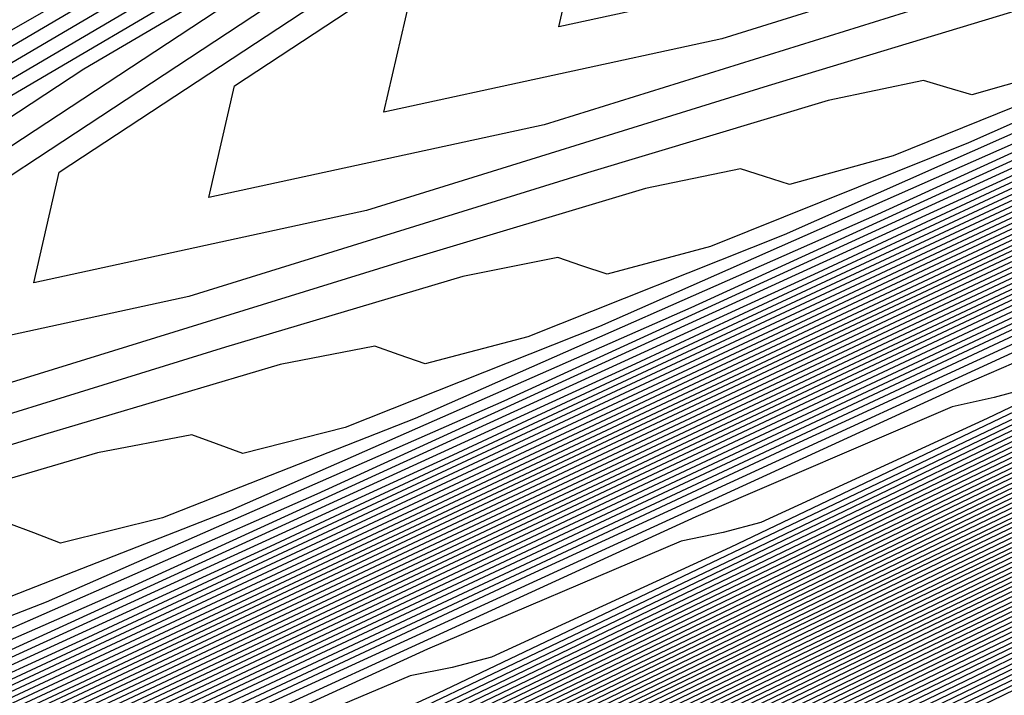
# Model space of a CAD drawing. Extents: x 3249832 to 3255657, y 13789405 to 13793316.
# Tile 135 of 256: x 3255343 to 3255346.33, y 13790169.53 to 13790171.81. Entities that reach past the tile are written whole.
import ezdxf

# ---------------------------------------------------------------- set-up
doc = ezdxf.new("R2010")
doc.units = 0
doc.header["$LTSCALE"] = 100
doc.header["$MEASUREMENT"] = 0
for name, color, linetype in [('GRATIO_CON', 10, 'CONTINUOUS'), ('GRATIO_ICON', 7, 'CONTINUOUS'), ('TARGETS_EAST', 7, 'CONTINUOUS')]:
    doc.layers.add(name, color=color, linetype=linetype)

# ---------------------------------------------------------------- blocks, each defined once
blk = doc.blocks.new('Gratio_032316_contours')
at = {"layer": 'GRATIO_CON', "color": 5, "linetype": 'Continuous', "flags": 128}
for points in [[(3255363.1697, 13790177.6606), (3255350.6237, 13790171.6008), (3255338.5563, 13790165.7713), (3255327.446, 13790160.4025), (3255317.7338, 13790155.7069), (3255309.7102, 13790151.826), (3255303.6283, 13790148.8837)], [(3255363.1622, 13790177.6756), (3255351.3249, 13790171.958), (3255339.8464, 13790166.4129), (3255329.0857, 13790161.2128), (3255319.4089, 13790156.5342), (3255311.2122, 13790152.5695), (3255304.8988, 13790149.5152)], [(3255363.1472, 13790177.7055), (3255352.7271, 13790172.6724), (3255342.4265, 13790167.6962), (3255332.3649, 13790162.8336), (3255322.7593, 13790158.1889), (3255314.2163, 13790154.0566), (3255307.4399, 13790150.7782), (3255302.9144, 13790148.5902)], [(3255363.1398, 13790177.7205), (3255353.4282, 13790173.0296), (3255343.7165, 13790168.3378), (3255334.0045, 13790163.6439), (3255324.4345, 13790159.0163), (3255315.7184, 13790154.8001), (3255308.7105, 13790151.4097), (3255304.0166, 13790149.1402)], [(3255363.1323, 13790177.7354), (3255354.1293, 13790173.3869), (3255345.0066, 13790168.9794), (3255335.6442, 13790164.4543), (3255326.1097, 13790159.8437), (3255317.2205, 13790155.5436), (3255309.9811, 13790152.0412), (3255305.1188, 13790149.6902)], [(3255363.1248, 13790177.7504), (3255354.8304, 13790173.7441), (3255346.2966, 13790169.6211), (3255337.2838, 13790165.2647), (3255327.7849, 13790160.671), (3255318.7225, 13790156.2871), (3255311.2516, 13790152.6727), (3255306.221, 13790150.2403), (3255303.2552, 13790148.8134)], [(3255363.1098, 13790177.7803), (3255356.2327, 13790174.4585), (3255348.8767, 13790170.9043), (3255340.5631, 13790166.8854), (3255331.1353, 13790162.3257), (3255321.7267, 13790157.7741), (3255313.7927, 13790153.9356), (3255308.4254, 13790151.3403), (3255305.2619, 13790149.8176)], [(3255363.1023, 13790177.7953), (3255356.9338, 13790174.8157), (3255350.1668, 13790171.546), (3255342.2027, 13790167.6958), (3255332.8105, 13790163.1531), (3255323.2287, 13790158.5176), (3255315.0633, 13790154.5671), (3255309.5276, 13790151.8904), (3255306.2652, 13790150.3197), (3255304.5271, 13790149.4986)], [(3255363.0949, 13790177.8103), (3255357.6349, 13790175.1729), (3255351.4568, 13790172.1876), (3255343.8423, 13790168.5062), (3255334.4857, 13790163.9805), (3255324.7308, 13790159.2611), (3255316.3339, 13790155.1986), (3255310.6298, 13790152.4404), (3255307.2685, 13790150.8219), (3255305.4785, 13790149.9753)], [(3255363.0874, 13790177.8253), (3255358.336, 13790175.5302), (3255352.7468, 13790172.8292), (3255345.4819, 13790169.3166), (3255336.1609, 13790164.8078), (3255326.2329, 13790160.0046), (3255317.6044, 13790155.8301), (3255311.732, 13790152.9904), (3255308.2718, 13790151.324), (3255306.43, 13790150.4521), (3255305.4986, 13790150.0381)], [(3255363.0724, 13790177.8552), (3255359.7383, 13790176.2446), (3255355.3269, 13790174.1125), (3255348.7612, 13790170.9373), (3255339.5113, 13790166.4625), (3255329.237, 13790161.4917), (3255320.1455, 13790157.0931), (3255313.9364, 13790154.0905), (3255310.2785, 13790152.3282), (3255308.3329, 13790151.4056), (3255307.3516, 13790150.9663), (3255306.9504, 13790150.8311), (3255306.8357, 13790150.8648), (3255306.709, 13790150.9242), (3255306.2521, 13790150.8346), (3255305.1418, 13790150.4136)], [(3255363.0649, 13790177.8702), (3255360.4394, 13790176.6018), (3255356.617, 13790174.7541), (3255350.4008, 13790171.7477), (3255341.1865, 13790167.2899), (3255330.7391, 13790162.2352), (3255321.4161, 13790157.7246), (3255315.0386, 13790154.6406), (3255311.2818, 13790152.8303), (3255309.2843, 13790151.8823), (3255308.2782, 13790151.4305), (3255307.8684, 13790151.2902), (3255307.7534, 13790151.3222), (3255307.6263, 13790151.3795), (3255307.1599, 13790151.2834), (3255306.0215, 13790150.8474), (3255304.0328, 13790149.9659)], [(3255363.0574, 13790177.8851), (3255361.1405, 13790176.959), (3255357.907, 13790175.3957), (3255352.0405, 13790172.558), (3255342.8617, 13790168.1173), (3255332.2411, 13790162.9787), (3255322.6867, 13790158.3561), (3255316.1408, 13790155.1906), (3255312.2851, 13790153.3324), (3255310.2358, 13790152.359), (3255309.2047, 13790151.8946), (3255308.7864, 13790151.7492), (3255308.6711, 13790151.7796), (3255308.5437, 13790151.8348), (3255308.0677, 13790151.7321), (3255306.9011, 13790151.2812), (3255304.8608, 13790150.3744)], [(3255363.05, 13790177.9001), (3255361.8416, 13790177.3162), (3255359.1971, 13790176.0374), (3255353.6801, 13790173.3684), (3255344.5369, 13790168.9446), (3255333.7432, 13790163.7222), (3255323.9572, 13790158.9876), (3255317.243, 13790155.7406), (3255313.2884, 13790153.8345), (3255311.1872, 13790152.8358), (3255310.1312, 13790152.3587), (3255309.7044, 13790152.2082), (3255309.5888, 13790152.237), (3255309.461, 13790152.2901), (3255308.9754, 13790152.1808), (3255307.7808, 13790151.715), (3255305.6888, 13790150.7829), (3255303.1621, 13790149.6128)], [(3255363.0357, 13790177.9293), (3255349.1365, 13790171.2039), (3255336.4664, 13790165.0734), (3255326.2544, 13790160.1326), (3255319.3751, 13790156.8057), (3255315.2861, 13790154.8344), (3255313.0901, 13790153.7893), (3255311.9842, 13790153.2869), (3255311.5403, 13790153.1263), (3255311.4242, 13790153.1519), (3255311.2957, 13790153.2007), (3255310.791, 13790153.0783), (3255309.5402, 13790152.5826), (3255307.3448, 13790151.5999), (3255304.6912, 13790150.3694)], [(3255363.0293, 13790177.9433), (3255349.5014, 13790171.3974), (3255337.1523, 13790165.4221), (3255327.1608, 13790160.5879), (3255320.3695, 13790157.3036), (3255316.2759, 13790155.33), (3255314.0416, 13790154.266), (3255312.9108, 13790153.751), (3255312.4583, 13790153.5853), (3255312.3419, 13790153.6093), (3255312.2131, 13790153.656), (3255311.6988, 13790153.527), (3255310.4199, 13790153.0164), (3255308.1727, 13790152.0084), (3255305.4558, 13790150.7477)], [(3255363.0228, 13790177.9572), (3255349.8663, 13790171.5909), (3255337.8383, 13790165.7708), (3255328.0673, 13790161.0433), (3255321.3638, 13790157.8014), (3255317.2657, 13790155.8255), (3255314.9931, 13790154.7428), (3255313.8373, 13790154.2151), (3255313.3763, 13790154.0443), (3255313.2596, 13790154.0668), (3255313.1304, 13790154.1113), (3255312.6066, 13790153.9757), (3255311.2996, 13790153.4502), (3255309.0007, 13790152.4169), (3255306.2204, 13790151.126), (3255303.6487, 13790149.9195)], [(3255363.0164, 13790177.9712), (3255362.7761, 13790177.8544), (3255361.0953, 13790177.0408), (3255356.5335, 13790174.8332), (3255348.3101, 13790170.854), (3255338.2839, 13790166.0028), (3255328.9737, 13790161.4984), (3255322.3581, 13790158.2992), (3255318.2556, 13790156.3211), (3255315.9445, 13790155.2195), (3255314.7638, 13790154.6793), (3255314.2943, 13790154.5033), (3255314.1773, 13790154.5242), (3255314.0478, 13790154.5666), (3255313.5144, 13790154.4244), (3255312.1793, 13790153.884), (3255309.8287, 13790152.8254), (3255306.9849, 13790151.5042), (3255304.3543, 13790150.27)], [(3255363.0035, 13790177.999), (3255362.7772, 13790177.8888), (3255361.1947, 13790177.1225), (3255356.9001, 13790175.044), (3255349.1521, 13790171.2948), (3255339.6697, 13790166.7067), (3255330.7865, 13790162.409), (3255324.3467, 13790159.2949), (3255320.2352, 13790157.3123), (3255317.8474, 13790156.173), (3255316.6168, 13790155.6075), (3255316.1303, 13790155.4214), (3255316.0128, 13790155.439), (3255315.8825, 13790155.4772), (3255315.33, 13790155.3219), (3255313.9387, 13790154.7516), (3255311.4847, 13790153.6424), (3255308.5141, 13790152.2608), (3255305.7656, 13790150.9711), (3255303.816, 13790150.0634)], [(3255362.9971, 13790178.013), (3255362.7777, 13790177.906), (3255361.2444, 13790177.1634), (3255357.0834, 13790175.1495), (3255349.5732, 13790171.5153), (3255340.3626, 13790167.0587), (3255331.693, 13790162.8643), (3255325.341, 13790159.7927), (3255321.2251, 13790157.8079), (3255318.7989, 13790156.6497), (3255317.5434, 13790156.0716), (3255317.0482, 13790155.8804), (3255316.9305, 13790155.8965), (3255316.7999, 13790155.9325), (3255316.2378, 13790155.7706), (3255314.8184, 13790155.1854), (3255312.3127, 13790154.0509), (3255309.2787, 13790152.6391), (3255306.4712, 13790151.3216), (3255304.4798, 13790150.3944)], [(3255362.9906, 13790178.0269), (3255362.7782, 13790177.9232), (3255361.2941, 13790177.2043), (3255357.2667, 13790175.2549), (3255349.9942, 13790171.7357), (3255341.0555, 13790167.4106), (3255332.5994, 13790163.3196), (3255326.3353, 13790160.2905), (3255322.2149, 13790158.3035), (3255319.7503, 13790157.1265), (3255318.4699, 13790156.5357), (3255317.9662, 13790156.3394), (3255317.8482, 13790156.3539), (3255317.7172, 13790156.3878), (3255317.1455, 13790156.2193), (3255315.698, 13790155.6192), (3255313.1406, 13790154.4594), (3255310.0433, 13790153.0174), (3255307.1769, 13790151.6721), (3255305.1437, 13790150.7253)], [(3255362.9842, 13790178.0409), (3255362.7788, 13790177.9404), (3255361.3439, 13790177.2452), (3255357.45, 13790175.3604), (3255350.4152, 13790171.9561), (3255341.7484, 13790167.7626), (3255333.5058, 13790163.7749), (3255327.3296, 13790160.7884), (3255323.2047, 13790158.799), (3255320.7018, 13790157.6032), (3255319.3964, 13790156.9998), (3255318.8842, 13790156.7984), (3255318.7659, 13790156.8113), (3255318.6346, 13790156.8431), (3255318.0533, 13790156.668), (3255316.5777, 13790156.053), (3255313.9686, 13790154.8679), (3255310.8078, 13790153.3957), (3255307.8825, 13790152.0227), (3255305.8076, 13790151.0562), (3255304.5095, 13790150.4882)], [(3255362.9713, 13790178.0688), (3255362.7799, 13790177.9748), (3255361.4433, 13790177.327), (3255357.8165, 13790175.5712), (3255351.2573, 13790172.397), (3255343.1342, 13790168.4665), (3255335.3187, 13790164.6855), (3255329.3183, 13790161.784), (3255325.1844, 13790159.7902), (3255322.6047, 13790158.5567), (3255321.2494, 13790157.9281), (3255320.7202, 13790157.7165), (3255320.6013, 13790157.7262), (3255320.4693, 13790157.7537), (3255319.8689, 13790157.5655), (3255318.3371, 13790156.9206), (3255315.6246, 13790155.6848), (3255312.337, 13790154.1523), (3255309.2938, 13790152.7237), (3255307.1354, 13790151.718), (3255305.7861, 13790151.1255), (3255304.9914, 13790150.8543)], [(3255362.9649, 13790178.0827), (3255362.7804, 13790177.992), (3255361.493, 13790177.3678), (3255357.9998, 13790175.6767), (3255351.6783, 13790172.6174), (3255343.8271, 13790168.8185), (3255336.2251, 13790165.1408), (3255330.3126, 13790162.2819), (3255326.1742, 13790160.2858), (3255323.5561, 13790159.0334), (3255322.1759, 13790158.3922), (3255321.6382, 13790158.1755), (3255321.519, 13790158.1836), (3255321.3866, 13790158.209), (3255320.7767, 13790158.0142), (3255319.2168, 13790157.3544), (3255316.4526, 13790156.0933), (3255313.1016, 13790154.5306), (3255309.9994, 13790153.0743), (3255307.7993, 13790152.049), (3255306.4244, 13790151.4442), (3255305.616, 13790151.1656), (3255305.1412, 13790151.12)], [(3255362.9585, 13790178.0966), (3255362.7809, 13790178.0092), (3255361.5427, 13790177.4087), (3255358.1831, 13790175.7821), (3255352.0993, 13790172.8378), (3255344.52, 13790169.1705), (3255337.1315, 13790165.5961), (3255331.3069, 13790162.7797), (3255327.1641, 13790160.7814), (3255324.5076, 13790159.5102), (3255323.1025, 13790158.8563), (3255322.5562, 13790158.6345), (3255322.4367, 13790158.641), (3255322.304, 13790158.6643), (3255321.6845, 13790158.4629), (3255320.0965, 13790157.7881), (3255317.2806, 13790156.5018), (3255313.8662, 13790154.9088), (3255310.7051, 13790153.4248), (3255308.4631, 13790152.3799), (3255307.0628, 13790151.7628), (3255306.2405, 13790151.4768), (3255305.7596, 13790151.4265), (3255305.491, 13790151.5219)], [(3255362.952, 13790178.1106), (3255362.7815, 13790178.0264), (3255361.5924, 13790177.4496), (3255358.3664, 13790175.8876), (3255352.5204, 13790173.0583), (3255345.2129, 13790169.5225), (3255338.038, 13790166.0514), (3255332.3012, 13790163.2775), (3255328.1539, 13790161.277), (3255325.4591, 13790159.9869)], [(3255362.9392, 13790178.1385), (3255362.7826, 13790178.0608), (3255361.6919, 13790177.5314), (3255358.733, 13790176.0984), (3255353.3624, 13790173.4991), (3255346.5987, 13790170.2264), (3255339.8508, 13790166.962), (3255334.2898, 13790164.2732), (3255330.1336, 13790162.2681), (3255327.362, 13790160.9404)], [(3255362.9327, 13790178.1524), (3255362.7831, 13790178.078), (3255361.7416, 13790177.5723), (3255358.9163, 13790176.2039), (3255353.7834, 13790173.7196), (3255347.2916, 13790170.5784), (3255340.7573, 13790167.4173), (3255335.2841, 13790164.771), (3255331.1234, 13790162.7637), (3255328.3134, 13790161.4172), (3255326.8085, 13790160.7127)], [(3255362.9263, 13790178.1663), (3255362.7836, 13790178.0952), (3255361.7913, 13790177.6131), (3255359.0996, 13790176.3093), (3255354.2045, 13790173.94), (3255347.9845, 13790170.9303), (3255341.6637, 13790167.8726), (3255336.2784, 13790165.2689), (3255332.1133, 13790163.2593), (3255329.2649, 13790161.8939), (3255327.7351, 13790161.1769)], [(3255362.9199, 13790178.1803), (3255362.7842, 13790178.1124), (3255361.841, 13790177.654), (3255359.2829, 13790176.4147), (3255354.6255, 13790174.1604), (3255348.6774, 13790171.2823), (3255342.5701, 13790168.3279), (3255337.2727, 13790165.7667), (3255333.1031, 13790163.7549), (3255330.2163, 13790162.3706), (3255328.6616, 13790161.641), (3255328.0641, 13790161.3887)], [(3255362.9063, 13790178.2064), (3255362.7848, 13790178.1456), (3255361.9402, 13790177.7351), (3255359.6494, 13790176.6253), (3255355.4675, 13790174.6012), (3255350.0632, 13790171.9862), (3255344.383, 13790169.2385), (3255339.2614, 13790166.7624), (3255335.0828, 13790164.7461), (3255332.1192, 13790163.3241), (3255330.5146, 13790162.5692), (3255329.9, 13790162.3067), (3255329.7784, 13790162.3004), (3255329.6428, 13790162.3067), (3255328.9468, 13790162.0527), (3255327.134, 13790161.2585)], [(3255362.8995, 13790178.2194), (3255362.7851, 13790178.1622), (3255361.9898, 13790177.7756), (3255359.8326, 13790176.7306), (3255355.8885, 13790174.8216), (3255350.7561, 13790172.3382), (3255345.2894, 13790169.6938), (3255340.2557, 13790167.2602), (3255336.0726, 13790165.2417), (3255333.0707, 13790163.8009), (3255331.4411, 13790163.0333), (3255330.818, 13790162.7658), (3255330.6961, 13790162.7578), (3255330.5602, 13790162.762), (3255329.8546, 13790162.5014), (3255328.0137, 13790161.6923)], [(3255362.8927, 13790178.2325), (3255362.7854, 13790178.1788), (3255362.0393, 13790177.8162), (3255360.0158, 13790176.8359), (3255356.3096, 13790175.042), (3255351.449, 13790172.6901), (3255346.1959, 13790170.1491), (3255341.25, 13790167.758), (3255337.0624, 13790165.7372), (3255334.0221, 13790164.2776), (3255332.3677, 13790163.4974), (3255331.736, 13790163.2248), (3255331.6138, 13790163.2153), (3255331.4775, 13790163.2173), (3255330.7624, 13790162.9501), (3255328.8934, 13790162.1261), (3255325.5604, 13790160.5868)], [(3255362.8859, 13790178.2455), (3255362.7857, 13790178.1953), (3255362.0889, 13790177.8567), (3255360.1991, 13790176.9412), (3255356.7306, 13790175.2624), (3255352.1418, 13790173.0421), (3255347.1023, 13790170.6044), (3255342.2443, 13790168.2559), (3255338.0523, 13790166.2328), (3255334.9736, 13790164.7544), (3255333.2942, 13790163.9615), (3255332.654, 13790163.6838), (3255332.5316, 13790163.6727), (3255332.3949, 13790163.6726), (3255331.6701, 13790163.3989), (3255329.7731, 13790162.5599), (3255326.3884, 13790160.9952)], [(3255362.8724, 13790178.2716), (3255362.7863, 13790178.2285), (3255362.1881, 13790177.9378), (3255360.5655, 13790177.1518), (3255357.5726, 13790175.7031), (3255353.5276, 13790173.746), (3255348.9152, 13790171.5151), (3255344.2329, 13790169.2515), (3255340.0319, 13790167.224), (3255336.8765, 13790165.7078), (3255335.1472, 13790164.8898), (3255334.49, 13790164.6018), (3255334.367, 13790164.5876), (3255334.2296, 13790164.5832), (3255333.4857, 13790164.2963), (3255331.5325, 13790163.4275), (3255328.0443, 13790161.8122)], [(3255362.8656, 13790178.2846), (3255362.7866, 13790178.2451), (3255362.2377, 13790177.9784), (3255360.7488, 13790177.2571), (3255357.9936, 13790175.9235), (3255354.2205, 13790174.098), (3255349.8216, 13790171.9704), (3255345.2272, 13790169.7494), (3255341.0218, 13790167.7196), (3255337.828, 13790166.1846), (3255336.0737, 13790165.3539), (3255335.408, 13790165.0609), (3255335.2847, 13790165.045), (3255335.1469, 13790165.0385), (3255334.3935, 13790164.745), (3255332.4122, 13790163.8613), (3255328.8723, 13790162.2207), (3255324.5703, 13790160.2049)], [(3255362.8588, 13790178.2977), (3255362.7869, 13790178.2617), (3255362.2872, 13790178.0189), (3255360.932, 13790177.3624), (3255358.4146, 13790176.1439), (3255354.9134, 13790174.45), (3255350.728, 13790172.4257), (3255346.2216, 13790170.2472), (3255342.0116, 13790168.2152), (3255338.7794, 13790166.6613), (3255337.0003, 13790165.818), (3255336.3259, 13790165.5199), (3255336.2024, 13790165.5024), (3255336.0643, 13790165.4938), (3255335.3013, 13790165.1937), (3255333.2918, 13790164.2951), (3255329.7003, 13790162.6292), (3255325.3348, 13790160.5832)], [(3255362.852, 13790178.3107), (3255362.7872, 13790178.2783), (3255362.3368, 13790178.0594), (3255361.1152, 13790177.4676), (3255358.8356, 13790176.3643), (3255355.6063, 13790174.8019), (3255351.6345, 13790172.881), (3255347.2159, 13790170.745), (3255343.0015, 13790168.7108), (3255339.7309, 13790167.1381), (3255337.9268, 13790166.2821), (3255337.2439, 13790165.9789), (3255337.1201, 13790165.9598), (3255336.9816, 13790165.9491), (3255336.2091, 13790165.6425), (3255334.1715, 13790164.7289), (3255330.5283, 13790163.0377), (3255326.0994, 13790160.9615)], [(3255362.8384, 13790178.3368), (3255362.7878, 13790178.3115), (3255362.436, 13790178.1405), (3255361.4817, 13790177.6782), (3255359.6777, 13790176.8051), (3255356.9921, 13790175.5058), (3255353.4473, 13790173.7916), (3255349.2045, 13790171.7407), (3255344.9811, 13790169.7019), (3255341.6338, 13790168.0916), (3255339.7798, 13790167.2103), (3255339.0799, 13790166.897), (3255338.9555, 13790166.8747), (3255338.8164, 13790166.8597), (3255338.0247, 13790166.5399), (3255335.9309, 13790165.5964), (3255332.1843, 13790163.8547), (3255327.6286, 13790161.718)], [(3255362.8317, 13790178.3499), (3255362.7881, 13790178.3281), (3255362.4856, 13790178.1811), (3255361.6649, 13790177.7835), (3255360.0987, 13790177.0254), (3255357.685, 13790175.8578), (3255354.3537, 13790174.2469), (3255350.1988, 13790172.2385), (3255345.971, 13790170.1975), (3255342.5852, 13790168.5683), (3255340.7063, 13790167.6744), (3255339.9979, 13790167.356), (3255339.8732, 13790167.3321), (3255339.7337, 13790167.315), (3255338.9325, 13790166.9886), (3255336.8106, 13790166.0302), (3255333.0122, 13790164.2632), (3255328.3932, 13790162.0963), (3255324.1122, 13790160.0848)], [(3255362.8249, 13790178.3629), (3255362.7884, 13790178.3447), (3255362.5352, 13790178.2216), (3255361.8482, 13790177.8888), (3255360.5197, 13790177.2458), (3255358.3779, 13790176.2098), (3255355.2602, 13790174.7022), (3255351.1931, 13790172.7363), (3255346.9608, 13790170.6931), (3255343.5367, 13790169.045), (3255341.6329, 13790168.1386), (3255340.9159, 13790167.815), (3255340.791, 13790167.7895), (3255340.6511, 13790167.7703), (3255339.8402, 13790167.4374), (3255337.6903, 13790166.464), (3255333.8402, 13790164.6717), (3255329.1577, 13790162.4746), (3255324.8178, 13790160.4353)], [(3255362.8181, 13790178.376), (3255362.7887, 13790178.3613), (3255362.5847, 13790178.2622), (3255362.0314, 13790177.9941), (3255360.9407, 13790177.4662), (3255359.0708, 13790176.5617), (3255356.1666, 13790175.1575), (3255352.1874, 13790173.2342), (3255347.9506, 13790171.1887), (3255344.4881, 13790169.5218), (3255342.5594, 13790168.6027), (3255341.8339, 13790168.274), (3255341.7087, 13790168.247), (3255341.5684, 13790168.2256), (3255340.748, 13790167.8861), (3255338.57, 13790166.8978), (3255334.6682, 13790165.0802), (3255329.9223, 13790162.8529), (3255325.5234, 13790160.7859)], [(3255362.8045, 13790178.4021), (3255361.9033, 13790177.9658), (3255360.4718, 13790177.2733), (3255357.9795, 13790176.0682), (3255354.1761, 13790174.2299), (3255349.9303, 13790172.1799), (3255346.391, 13790170.4753), (3255344.4124, 13790169.5309), (3255343.6698, 13790169.1921), (3255343.5441, 13790169.1618), (3255343.4031, 13790169.1362), (3255342.5636, 13790168.7835), (3255340.3294, 13790167.7654), (3255336.3242, 13790165.8972), (3255331.4515, 13790163.6095), (3255326.9347, 13790161.4869)], [(3255362.7977, 13790178.4151), (3255356.8185, 13790175.525), (3255351.514, 13790172.9629), (3255347.559, 13790171.0568), (3255345.4031, 13790170.0261), (3255344.5958, 13790169.655), (3255344.4618, 13790169.6192), (3255344.3205, 13790169.5915), (3255343.4714, 13790169.2322), (3255341.2091, 13790168.1992), (3255337.1521, 13790166.3057), (3255332.2161, 13790163.9878), (3255327.6403, 13790161.8375)], [(3255362.7909, 13790178.4282), (3255357.1132, 13790175.6841), (3255352.0762, 13790173.2514), (3255348.3205, 13790171.4416), (3255346.2733, 13790170.4629), (3255345.5068, 13790170.1106), (3255345.3795, 13790170.0767), (3255345.2378, 13790170.0468), (3255344.3792, 13790169.681), (3255342.0887, 13790168.633), (3255337.9801, 13790166.7141), (3255332.9806, 13790164.3661), (3255328.346, 13790162.188), (3255325.0602, 13790160.6529)], [(3255362.784, 13790178.442), (3255357.4078, 13790175.8436), (3255352.6383, 13790173.5402), (3255349.0821, 13790171.8266), (3255347.1436, 13790170.8999), (3255346.4177, 13790170.5662), (3255346.2972, 13790170.5341), (3255346.1552, 13790170.5021), (3255345.287, 13790170.1297), (3255342.9684, 13790169.0668), (3255338.8081, 13790167.1226), (3255333.7452, 13790164.7444), (3255329.0516, 13790162.5385), (3255325.7241, 13790160.9838)], [(3255362.7701, 13790178.4698), (3255357.9969, 13790176.1629), (3255353.7624, 13790174.1179), (3255350.6051, 13790172.5964), (3255348.8841, 13790171.7737), (3255348.2396, 13790171.4775), (3255348.1326, 13790171.4489), (3255347.9899, 13790171.4127), (3255347.1025, 13790171.0271), (3255344.7278, 13790169.9344), (3255340.4641, 13790167.9396), (3255335.2744, 13790165.5009), (3255330.4629, 13790163.2396), (3255327.0519, 13790161.6457)], [(3255362.7632, 13790178.4837), (3255358.2915, 13790176.3225), (3255354.3245, 13790174.4067), (3255351.3666, 13790172.9814), (3255349.7543, 13790172.2106), (3255349.1506, 13790171.9331), (3255349.0503, 13790171.9064), (3255348.9072, 13790171.868), (3255348.0103, 13790171.4759), (3255345.6075, 13790170.3682), (3255341.2921, 13790168.3481), (3255336.039, 13790165.8792), (3255331.1685, 13790163.5901), (3255327.7158, 13790161.9766)], [(3255362.7562, 13790178.4976), (3255358.5861, 13790176.4822), (3255354.8865, 13790174.6955), (3255352.1282, 13790173.3663), (3255350.6245, 13790172.6475), (3255350.0615, 13790172.3887), (3255349.9681, 13790172.3638), (3255349.8246, 13790172.3233), (3255348.9181, 13790171.9246), (3255346.4872, 13790170.802), (3255342.12, 13790168.7566), (3255336.8035, 13790166.2575), (3255331.8742, 13790163.9406), (3255328.3796, 13790162.3075), (3255326.2125, 13790161.3222)], [(3255362.7492, 13790178.5115), (3255358.8807, 13790176.6418), (3255355.4486, 13790174.9843), (3255352.8897, 13790173.7512), (3255351.4948, 13790173.0844), (3255350.9725, 13790172.8444), (3255350.8858, 13790172.8212), (3255350.742, 13790172.7786), (3255349.8259, 13790172.3733), (3255347.3669, 13790171.2358), (3255342.948, 13790169.1651), (3255337.5681, 13790166.6358), (3255332.5798, 13790164.2911), (3255329.0435, 13790162.6384), (3255326.8508, 13790161.6408)], [(3255362.7353, 13790178.5393), (3255359.4698, 13790176.9611), (3255356.5728, 13790175.562), (3255354.4127, 13790174.5211), (3255353.2353, 13790173.9582), (3255352.7944, 13790173.7556), (3255352.7212, 13790173.7361), (3255352.5767, 13790173.6892), (3255351.6415, 13790173.2707), (3255349.1263, 13790172.1034), (3255344.604, 13790169.9821), (3255339.0973, 13790167.3924), (3255333.9911, 13790164.9922), (3255330.3713, 13790163.3003), (3255328.1274, 13790162.2781), (3255326.8499, 13790161.7478)], [(3255362.7284, 13790178.5533), (3255359.7644, 13790177.1207), (3255357.1348, 13790175.8508), (3255355.1742, 13790174.9061), (3255354.1055, 13790174.3952), (3255353.7053, 13790174.2112), (3255353.6389, 13790174.1935), (3255353.494, 13790174.1445), (3255352.5493, 13790173.7195), (3255350.006, 13790172.5371), (3255345.432, 13790170.3906), (3255339.8618, 13790167.7707), (3255334.6967, 13790165.3427), (3255331.0352, 13790163.6312), (3255328.7658, 13790162.5967), (3255327.4744, 13790162.0591)], [(3255362.7214, 13790178.5672), (3255360.0589, 13790177.2804), (3255357.6969, 13790176.1396), (3255355.9358, 13790175.291), (3255354.9758, 13790174.8321), (3255354.6163, 13790174.6668), (3255354.5566, 13790174.6509), (3255354.4114, 13790174.5998), (3255353.4571, 13790174.1682), (3255350.8856, 13790172.9709), (3255346.26, 13790170.7991), (3255340.6264, 13790168.149), (3255335.4023, 13790165.6933), (3255331.6991, 13790163.9621), (3255329.4041, 13790162.9154), (3255328.099, 13790162.3703), (3255327.4036, 13790162.1559)], [(3255362.7145, 13790178.5811), (3255360.3535, 13790177.44), (3255358.259, 13790176.4285), (3255356.6973, 13790175.6759), (3255355.846, 13790175.269), (3255355.5273, 13790175.1225), (3255355.4743, 13790175.1084), (3255355.3287, 13790175.0551), (3255354.3649, 13790174.6169), (3255351.7653, 13790173.4047), (3255347.0879, 13790171.2076), (3255341.391, 13790168.5272), (3255336.108, 13790166.0438), (3255332.3629, 13790164.293), (3255330.0424, 13790163.234), (3255328.7235, 13790162.6816), (3255328.022, 13790162.4624)], [(3255362.7006, 13790178.6089), (3255360.9427, 13790177.7593), (3255359.3831, 13790177.0061), (3255358.2203, 13790176.4458), (3255357.5865, 13790176.1428), (3255357.3492, 13790176.0337), (3255357.3097, 13790176.0232), (3255357.1634, 13790175.9657), (3255356.1804, 13790175.5144), (3255353.5247, 13790174.2723), (3255348.7439, 13790172.0246), (3255342.9202, 13790169.2838), (3255337.5193, 13790166.7448), (3255333.6907, 13790164.9549), (3255331.319, 13790163.8713), (3255329.9726, 13790163.3041), (3255329.2587, 13790163.0755), (3255328.942, 13790163.0582), (3255328.8259, 13790163.1372), (3255328.7162, 13790163.2059), (3255328.4267, 13790163.1916), (3255327.7734, 13790163.0298)], [(3255362.6936, 13790178.6228), (3255361.2372, 13790177.9189), (3255359.9452, 13790177.295), (3255358.9819, 13790176.8307), (3255358.4567, 13790176.5797), (3255358.2601, 13790176.4893), (3255358.2275, 13790176.4806), (3255358.0808, 13790176.421), (3255357.0882, 13790175.9631), (3255354.4044, 13790174.7061), (3255349.5719, 13790172.433), (3255343.6847, 13790169.6621), (3255338.2249, 13790167.0954), (3255334.3546, 13790165.2858), (3255331.9574, 13790164.19), (3255330.5971, 13790163.6153), (3255329.8771, 13790163.3821), (3255329.5591, 13790163.3618), (3255329.4442, 13790163.4389), (3255329.3355, 13790163.506), (3255329.0448, 13790163.4897), (3255328.3858, 13790163.3249), (3255327.3272, 13790163.0143)], [(3255362.6866, 13790178.6367), (3255361.5318, 13790178.0786), (3255360.5073, 13790177.5838), (3255359.7434, 13790177.2157), (3255359.327, 13790177.0166), (3255359.1711, 13790176.945), (3255359.1452, 13790176.9381), (3255358.9981, 13790176.8763), (3255357.996, 13790176.4118), (3255355.2841, 13790175.1399), (3255350.3999, 13790172.8415), (3255344.4493, 13790170.0404), (3255338.9305, 13790167.4459), (3255335.0185, 13790165.6167), (3255332.5957, 13790164.5086), (3255331.2216, 13790163.9266), (3255330.4955, 13790163.6886), (3255330.1763, 13790163.6654), (3255330.0624, 13790163.7405), (3255329.9549, 13790163.8061), (3255329.663, 13790163.7879), (3255328.9982, 13790163.6201), (3255327.9288, 13790163.3055)], [(3255362.6797, 13790178.6506), (3255361.8264, 13790178.2382), (3255361.0693, 13790177.8726), (3255360.5049, 13790177.6006), (3255360.1972, 13790177.4535), (3255360.082, 13790177.4006), (3255360.0629, 13790177.3955), (3255359.9155, 13790177.3316), (3255358.9038, 13790176.8605), (3255356.1638, 13790175.5737), (3255351.2279, 13790173.25), (3255345.2139, 13790170.4187), (3255339.6362, 13790167.7964), (3255335.6823, 13790165.9477), (3255333.234, 13790164.8273), (3255331.8461, 13790164.2378), (3255331.1139, 13790163.9952), (3255330.7934, 13790163.969), (3255330.6807, 13790164.0422), (3255330.5742, 13790164.1062), (3255330.2811, 13790164.086), (3255329.6106, 13790163.9153), (3255328.5305, 13790163.5966), (3255327.6432, 13790163.4098)], [(3255362.6658, 13790178.6785), (3255362.4155, 13790178.5575), (3255362.1935, 13790178.4503), (3255362.0279, 13790178.3705), (3255361.9377, 13790178.3274), (3255361.9039, 13790178.3118), (3255361.8983, 13790178.3103), (3255361.7502, 13790178.2422), (3255360.7194, 13790177.758), (3255357.9232, 13790176.4413), (3255352.8838, 13790174.067), (3255346.7431, 13790171.1753), (3255341.0474, 13790168.4975)], [(3255362.6589, 13790178.6923), (3255354.795, 13790174.9858), (3255347.5959, 13790171.5951), (3255341.7268, 13790168.8356)], [(3255362.6525, 13790178.7056), (3255362.5088, 13790178.6384), (3255361.5042, 13790178.1654), (3255358.7781, 13790176.8807), (3255353.8627, 13790174.5643), (3255347.8632, 13790171.739), (3255342.2776, 13790169.1132)], [(3255362.6461, 13790178.7189), (3255362.5064, 13790178.6541), (3255361.5311, 13790178.1953), (3255358.8848, 13790176.9486), (3255354.112, 13790174.6996), (3255348.2781, 13790171.9524), (3255342.8285, 13790169.3908)], [(3255362.6333, 13790178.7455), (3255362.5015, 13790178.6854), (3255361.5848, 13790178.2551), (3255359.0981, 13790177.0842), (3255354.6106, 13790174.97), (3255349.1081, 13790172.3792), (3255343.9303, 13790169.9459), (3255340.1383, 13790168.174)], [(3255362.6269, 13790178.7589), (3255362.4991, 13790178.7011), (3255361.6116, 13790178.285), (3255359.2047, 13790177.1521), (3255354.8599, 13790175.1053), (3255349.523, 13790172.5927), (3255344.4811, 13790170.2235), (3255340.7563, 13790168.4833)], [(3255362.6206, 13790178.7722), (3255362.4967, 13790178.7168), (3255361.6385, 13790178.3149), (3255359.3114, 13790177.2199), (3255355.1092, 13790175.2405), (3255349.938, 13790172.8061), (3255345.032, 13790170.5011), (3255341.3744, 13790168.7926)], [(3255362.6142, 13790178.7855), (3255362.4943, 13790178.7325), (3255361.6653, 13790178.3448), (3255359.4181, 13790177.2877), (3255355.3585, 13790175.3758), (3255350.3529, 13790173.0195), (3255345.5829, 13790170.7786), (3255341.9924, 13790169.1019)], [(3255362.6014, 13790178.8121), (3255362.4895, 13790178.7638), (3255361.719, 13790178.4046), (3255359.6314, 13790177.4234), (3255355.8571, 13790175.6463), (3255351.1829, 13790173.4464), (3255346.6846, 13790171.3338), (3255343.2285, 13790169.7205), (3255340.8413, 13790168.6262)], [(3255362.595, 13790178.8255), (3255362.4871, 13790178.7795), (3255361.7459, 13790178.4344), (3255359.738, 13790177.4912), (3255356.1064, 13790175.7815), (3255351.5978, 13790173.6598), (3255347.2355, 13790171.6114), (3255343.8465, 13790170.0298), (3255341.4739, 13790168.9422)], [(3255362.5886, 13790178.8388), (3255362.4847, 13790178.7952), (3255361.7727, 13790178.4643), (3255359.8447, 13790177.5591), (3255356.3557, 13790175.9168), (3255352.0128, 13790173.8733), (3255347.7864, 13790171.889), (3255344.4645, 13790170.3391), (3255342.1065, 13790169.2581)], [(3255362.5822, 13790178.8521), (3255362.4822, 13790178.8108), (3255361.7995, 13790178.4942), (3255359.9513, 13790177.6269), (3255356.6049, 13790176.052), (3255352.4278, 13790174.0867), (3255348.3373, 13790172.1665), (3255345.0825, 13790170.6484), (3255342.7391, 13790169.5741)], [(3255362.5694, 13790178.8787), (3255362.4774, 13790178.8422), (3255361.8532, 13790178.554), (3255360.1647, 13790177.7626), (3255357.1035, 13790176.3225), (3255353.2577, 13790174.5136), (3255349.439, 13790172.7217), (3255346.3186, 13790171.267), (3255344.0043, 13790170.206), (3255342.4631, 13790169.5289)], [(3255362.563, 13790178.8921), (3255362.475, 13790178.8579), (3255361.8801, 13790178.5839), (3255360.2713, 13790177.8304), (3255357.3528, 13790176.4578), (3255353.6727, 13790174.727), (3255349.9899, 13790172.9993), (3255346.9366, 13790171.5763), (3255344.6369, 13790170.5219), (3255343.0877, 13790169.8402), (3255342.2451, 13790169.5131)], [(3255342.8659, 13790171.719), (3255345.3433, 13790173.1367), (3255346.7851, 13790173.9735), (3255347.6313, 13790174.4711), (3255348.6361, 13790175.0349), (3255350.3269, 13790175.9503), (3255352.3247, 13790177.0212), (3255354.0238, 13790177.9309), (3255354.9696, 13790178.4423), (3255355.3119, 13790178.6355), (3255355.3515, 13790178.67), (3255355.3756, 13790178.6974), (3255355.6169, 13790178.8365), (3255356.2942, 13790179.1986), (3255357.5538, 13790179.8576), (3255359.25, 13790180.7393), (3255361.1647, 13790181.7323)], [(3255362.5566, 13790178.9054), (3255362.4726, 13790178.8736), (3255361.9069, 13790178.6138), (3255360.378, 13790177.8983), (3255357.6021, 13790176.593), (3255354.0876, 13790174.9404), (3255350.5408, 13790173.2768), (3255347.5547, 13790171.8856), (3255345.2695, 13790170.8378), (3255343.7122, 13790170.1514), (3255342.8635, 13790169.8197)], [(3255340.7792, 13790170.4368), (3255343.4994, 13790172.0355), (3255345.9996, 13790173.4654), (3255347.4555, 13790174.3088), (3255348.3108, 13790174.8098), (3255349.3258, 13790175.3778), (3255351.0325, 13790176.301), (3255353.0486, 13790177.3811), (3255354.7634, 13790178.2987), (3255355.7185, 13790178.814), (3255356.065, 13790179.008), (3255356.1064, 13790179.0418), (3255356.1274, 13790179.0656), (3255356.3378, 13790179.187), (3255356.9283, 13790179.5027), (3255358.0264, 13790180.0772), (3255359.5052, 13790180.8458), (3255361.1743, 13790181.7115)], [(3255362.5502, 13790178.9187), (3255362.4702, 13790178.8892), (3255361.9338, 13790178.6437), (3255360.4846, 13790177.9661), (3255357.8514, 13790176.7283), (3255354.5026, 13790175.1538), (3255351.0916, 13790173.5544), (3255348.1727, 13790172.1949), (3255345.9021, 13790171.1538), (3255344.3367, 13790170.4627), (3255343.4819, 13790170.1262), (3255343.136, 13790170.0408), (3255343.0459, 13790170.0754), (3255342.9612, 13790170.1077)], [(3255341.3883, 13790170.7393), (3255344.133, 13790172.352), (3255346.656, 13790173.7941), (3255348.126, 13790174.6442), (3255348.9902, 13790175.1485), (3255350.0155, 13790175.7208), (3255351.7381, 13790176.6517), (3255353.7725, 13790177.7411), (3255355.5031, 13790178.6664), (3255356.4675, 13790179.1857), (3255356.8182, 13790179.3806), (3255356.8614, 13790179.4136), (3255356.8793, 13790179.4339), (3255357.0587, 13790179.5374), (3255357.5624, 13790179.8067), (3255358.499, 13790180.2967), (3255359.7603, 13790180.9523), (3255361.184, 13790181.6907)], [(3255362.5368, 13790178.9463), (3255362.465, 13790178.9212), (3255361.9872, 13790178.7039), (3255360.6979, 13790178.1019), (3255358.35, 13790176.9988), (3255355.3325, 13790175.5807), (3255352.1934, 13790174.1096), (3255349.4087, 13790172.8136), (3255347.1672, 13790171.7857), (3255345.5858, 13790171.0852), (3255344.7187, 13790170.7393), (3255344.3703, 13790170.6479), (3255344.2824, 13790170.6787), (3255344.1999, 13790170.7078), (3255343.88, 13790170.6452), (3255343.0827, 13790170.4089), (3255341.7658, 13790170.0021)], [(3255342.6067, 13790171.3444), (3255345.4, 13790172.985), (3255347.9687, 13790174.4515), (3255349.4669, 13790175.3148), (3255350.3492, 13790175.826), (3255351.3949, 13790176.4067), (3255353.1491, 13790177.353), (3255355.2194, 13790178.4617), (3255356.9789, 13790179.4043), (3255357.9752, 13790179.9435), (3255358.4533, 13790180.2068), (3255358.8326, 13790180.413), (3255359.4448, 13790180.7353), (3255360.2706, 13790181.1652), (3255361.2033, 13790181.649)], [(3255362.529, 13790178.9621), (3255362.4615, 13790178.9386), (3255362.0135, 13790178.7347), (3255360.8043, 13790178.1702), (3255358.5992, 13790177.1342), (3255355.7475, 13790175.7942), (3255352.7443, 13790174.3872), (3255350.0268, 13790173.1229), (3255347.7998, 13790172.1016), (3255346.2103, 13790171.3964), (3255345.3371, 13790171.0459), (3255344.9874, 13790170.9515), (3255344.9007, 13790170.9804), (3255344.8193, 13790171.0079), (3255344.4981, 13790170.9433), (3255343.6951, 13790170.7041), (3255342.3674, 13790170.2933)], [(3255341.3526, 13790170.4208), (3255343.2158, 13790171.6469), (3255346.0335, 13790173.3015), (3255348.625, 13790174.7803), (3255350.1374, 13790175.6501), (3255351.0286, 13790176.1648), (3255352.0846, 13790176.7496), (3255353.8547, 13790177.7037), (3255355.9436, 13790178.8215), (3255357.7195, 13790179.7715), (3255358.7216, 13790180.3114), (3255359.1726, 13790180.558), (3255359.4662, 13790180.7175), (3255359.9172, 13790180.9549), (3255360.5257, 13790181.2718), (3255361.213, 13790181.6282)], [(3255362.5211, 13790178.9778), (3255362.4581, 13790178.9559), (3255362.0398, 13790178.7656), (3255360.9107, 13790178.2384), (3255358.8484, 13790177.2695), (3255356.1624, 13790176.0076), (3255353.2952, 13790174.6647), (3255350.6448, 13790173.4322), (3255348.4324, 13790172.4176), (3255346.8348, 13790171.7076), (3255345.9555, 13790171.3524), (3255345.6046, 13790171.2551), (3255345.519, 13790171.282), (3255345.4386, 13790171.308), (3255345.1162, 13790171.2414), (3255344.3075, 13790170.9993), (3255342.969, 13790170.5845)], [(3255341.9458, 13790170.7129), (3255343.825, 13790171.9494), (3255346.667, 13790173.618), (3255349.2814, 13790175.109), (3255350.8078, 13790175.9854), (3255351.7081, 13790176.5035), (3255352.7742, 13790177.0925), (3255354.5603, 13790178.0543), (3255356.6678, 13790179.1813), (3255358.46, 13790180.1386), (3255359.4679, 13790180.6794), (3255359.8918, 13790180.9093), (3255360.0997, 13790181.0219), (3255360.3896, 13790181.1746), (3255360.7808, 13790181.3783), (3255361.2226, 13790181.6074)], [(3255362.5132, 13790178.9936), (3255362.4547, 13790178.9732), (3255362.0661, 13790178.7964), (3255361.0171, 13790178.3067), (3255359.0976, 13790177.4049), (3255356.5774, 13790176.221), (3255353.846, 13790174.9423), (3255351.2628, 13790173.7415), (3255349.065, 13790172.7335), (3255347.4593, 13790172.0189), (3255346.5739, 13790171.659), (3255346.2217, 13790171.5587), (3255346.1372, 13790171.5837), (3255346.058, 13790171.608), (3255345.7344, 13790171.5396), (3255344.9198, 13790171.2944), (3255343.5706, 13790170.8756), (3255342.4538, 13790170.6334)], [(3255342.5389, 13790171.0049), (3255344.4341, 13790172.2519), (3255347.3006, 13790173.9346), (3255349.9377, 13790175.4377), (3255351.4783, 13790176.3207), (3255352.3875, 13790176.8423), (3255353.4639, 13790177.4355), (3255355.2659, 13790178.4049), (3255357.392, 13790179.5411), (3255359.2006, 13790180.5058), (3255360.2142, 13790181.0473), (3255360.611, 13790181.2605), (3255360.7332, 13790181.3264), (3255360.8621, 13790181.3943), (3255361.0359, 13790181.4848), (3255361.2323, 13790181.5866)], [(3255362.1186, 13790178.8581), (3255361.2299, 13790178.4432), (3255359.5961, 13790177.6756), (3255357.4073, 13790176.6479), (3255354.9478, 13790175.4975), (3255352.4989, 13790174.3601), (3255350.3302, 13790173.3654), (3255348.7084, 13790172.6414), (3255347.8107, 13790172.2721), (3255347.456, 13790172.1659), (3255347.3737, 13790172.187), (3255347.2967, 13790172.2082), (3255346.9706, 13790172.1359), (3255346.1446, 13790171.8848), (3255344.7739, 13790171.4579), (3255343.6386, 13790171.2113), (3255343.7253, 13790171.589), (3255345.6525, 13790172.8569), (3255348.5676, 13790174.5676), (3255351.2504, 13790176.0951), (3255352.8137, 13790176.9885), (3255353.7025, 13790177.4964), (3255354.6951, 13790178.0424), (3255356.3908, 13790178.9538)], [(3255362.1449, 13790178.8889), (3255361.3363, 13790178.5114), (3255359.8453, 13790177.811), (3255357.8222, 13790176.8614), (3255355.4987, 13790175.775), (3255353.1169, 13790174.6694), (3255350.9628, 13790173.6813), (3255349.3329, 13790172.9526), (3255348.4291, 13790172.5787), (3255348.0731, 13790172.4695), (3255347.992, 13790172.4886), (3255347.916, 13790172.5083), (3255347.5888, 13790172.434), (3255346.757, 13790172.1799), (3255345.3755, 13790171.7491), (3255344.2311, 13790171.5002), (3255344.3185, 13790171.8811), (3255346.2616, 13790173.1595), (3255349.2011, 13790174.8841), (3255351.9068, 13790176.4238), (3255353.4796, 13790177.3213), (3255354.3454, 13790177.8156), (3255355.2612, 13790178.3195), (3255356.8131, 13790179.1536)], [(3255362.1712, 13790178.9197), (3255361.4427, 13790178.5797), (3255360.0945, 13790177.9464), (3255358.2372, 13790177.0748), (3255356.0495, 13790176.0526), (3255353.7349, 13790174.9787), (3255351.5954, 13790173.9973), (3255349.9575, 13790173.2639), (3255349.0475, 13790172.8852), (3255348.6902, 13790172.773), (3255348.6103, 13790172.7903), (3255348.5354, 13790172.8083), (3255348.2069, 13790172.7321), (3255347.3693, 13790172.4751), (3255345.9771, 13790172.0402), (3255344.8235, 13790171.7892), (3255344.9116, 13790172.1731), (3255346.8708, 13790173.462), (3255349.8347, 13790175.2006), (3255352.5631, 13790176.7525), (3255354.1455, 13790177.6542), (3255354.9883, 13790178.1349), (3255355.8274, 13790178.5967), (3255357.2354, 13790179.3535)]]:
    blk.add_lwpolyline(points, dxfattribs=at)
at = {"layer": 'GRATIO_ICON', "color": 7, "linetype": 'Continuous', "flags": 128}
for points in [[(3255363.1547, 13790177.6905), (3255352.026, 13790172.3152), (3255341.1364, 13790167.0545), (3255330.7253, 13790162.0232), (3255321.0841, 13790157.3616), (3255312.7143, 13790153.3131), (3255306.1694, 13790150.1467), (3255301.8122, 13790148.0401)], [(3255363.1173, 13790177.7654), (3255355.5316, 13790174.1013), (3255347.5867, 13790170.2627), (3255338.9234, 13790166.0751), (3255329.4601, 13790161.4984), (3255320.2246, 13790157.0306), (3255312.5222, 13790153.3042), (3255307.3232, 13790150.7903), (3255304.2585, 13790149.3155)], [(3255363.0799, 13790177.8402), (3255359.0372, 13790175.8874), (3255354.0369, 13790173.4708), (3255347.1216, 13790170.1269), (3255337.8361, 13790165.6352), (3255327.7349, 13790160.7481), (3255318.875, 13790156.4616), (3255312.8342, 13790153.5405), (3255309.2752, 13790151.8261), (3255307.3814, 13790150.9288), (3255306.4251, 13790150.5022), (3255306.0324, 13790150.3721), (3255305.9179, 13790150.4073), (3255305.7916, 13790150.4689), (3255305.3443, 13790150.3859)], [(3255363.0425, 13790177.9151), (3255348.7719, 13790171.0102), (3255335.7806, 13790164.7245), (3255325.348, 13790159.6771), (3255318.3808, 13790156.3079), (3255314.2962, 13790154.3388), (3255312.1387, 13790153.3125), (3255311.0577, 13790152.8228), (3255310.6223, 13790152.6672), (3255310.5065, 13790152.6945), (3255310.3784, 13790152.7454), (3255309.8832, 13790152.6295), (3255308.6605, 13790152.1488), (3255306.5168, 13790151.1914), (3255303.9266, 13790149.9911)], [(3255363.01, 13790177.9851), (3255362.7766, 13790177.8716), (3255361.145, 13790177.0817), (3255356.7168, 13790174.9386), (3255348.7311, 13790171.0744), (3255338.9768, 13790166.3547), (3255329.8801, 13790161.9537), (3255323.3524, 13790158.7971), (3255319.2454, 13790156.8167), (3255316.896, 13790155.6962), (3255315.6903, 13790155.1434), (3255315.2123, 13790154.9624), (3255315.0951, 13790154.9816), (3255314.9652, 13790155.0219), (3255314.4222, 13790154.8731), (3255313.059, 13790154.3178), (3255310.6567, 13790153.2339), (3255307.7495, 13790151.8825), (3255305.06, 13790150.6206)], [(3255362.9778, 13790178.0548), (3255362.7793, 13790177.9576), (3255361.3936, 13790177.2861), (3255357.6332, 13790175.4658), (3255350.8362, 13790172.1766), (3255342.4413, 13790168.1146), (3255334.4123, 13790164.2302), (3255328.3239, 13790161.2862), (3255324.1946, 13790159.2946), (3255321.6532, 13790158.08), (3255320.3229, 13790157.4639), (3255319.8022, 13790157.2575), (3255319.6836, 13790157.2687), (3255319.5519, 13790157.2984), (3255318.9611, 13790157.1168), (3255317.4574, 13790156.4868), (3255314.7966, 13790155.2764), (3255311.5724, 13790153.774), (3255308.5882, 13790152.3732), (3255306.4715, 13790151.3871), (3255305.1478, 13790150.8069)], [(3255362.9456, 13790178.1245), (3255362.782, 13790178.0436), (3255361.6422, 13790177.4905), (3255358.5497, 13790175.993), (3255352.9414, 13790173.2787), (3255345.9058, 13790169.8744), (3255338.9444, 13790166.5067), (3255333.2955, 13790163.7754), (3255329.1438, 13790161.7726), (3255326.4105, 13790160.4637)], [(3255362.9131, 13790178.1933), (3255362.7845, 13790178.129), (3255361.8906, 13790177.6946), (3255359.4661, 13790176.52), (3255355.0465, 13790174.3808), (3255349.3703, 13790171.6343), (3255343.4766, 13790168.7832), (3255338.2671, 13790166.2645), (3255334.0929, 13790164.2505), (3255331.1678, 13790162.8474), (3255329.5881, 13790162.1051), (3255328.9821, 13790161.8477), (3255328.8607, 13790161.843), (3255328.7255, 13790161.8514), (3255328.039, 13790161.604)], [(3255362.8792, 13790178.2585), (3255362.786, 13790178.2119), (3255362.1385, 13790177.8973), (3255360.3823, 13790177.0465), (3255357.1516, 13790175.4827), (3255352.8347, 13790173.3941), (3255348.0087, 13790171.0597), (3255343.2386, 13790168.7537), (3255339.0421, 13790166.7284), (3255335.9251, 13790165.2311), (3255334.2207, 13790164.4256), (3255333.572, 13790164.1428), (3255333.4493, 13790164.1301), (3255333.3122, 13790164.1279), (3255332.5779, 13790163.8476), (3255330.6528, 13790162.9937), (3255327.2164, 13790161.4037)], [(3255362.8452, 13790178.3238), (3255362.7875, 13790178.2949), (3255362.3864, 13790178.1), (3255361.2985, 13790177.5729), (3255359.2566, 13790176.5847), (3255356.2992, 13790175.1539), (3255352.5409, 13790173.3363), (3255348.2102, 13790171.2429), (3255343.9913, 13790169.2063), (3255340.6823, 13790167.6148), (3255338.8533, 13790166.7462), (3255338.1619, 13790166.4379), (3255338.0378, 13790166.4173), (3255337.899, 13790166.4044), (3255337.1169, 13790166.0912), (3255335.0512, 13790165.1626), (3255331.3563, 13790163.4462), (3255326.864, 13790161.3398)], [(3255362.8113, 13790178.389), (3255362.789, 13790178.3779), (3255362.6343, 13790178.3027), (3255362.2146, 13790178.0994), (3255361.3617, 13790177.6866), (3255359.7637, 13790176.9137), (3255357.073, 13790175.6128), (3255353.1817, 13790173.732), (3255348.9405, 13790171.6843), (3255345.4396, 13790169.9985), (3255343.4859, 13790169.0668), (3255342.7518, 13790168.7331), (3255342.6264, 13790168.7044), (3255342.4858, 13790168.6809), (3255341.6558, 13790168.3348), (3255339.4497, 13790167.3316), (3255335.4962, 13790165.4887), (3255330.6869, 13790163.2312), (3255326.2291, 13790161.1364)], [(3255362.7771, 13790178.4559), (3255357.7024, 13790176.0033), (3255353.2003, 13790173.829), (3255349.8436, 13790172.2115), (3255348.0138, 13790171.3368), (3255347.3287, 13790171.0219), (3255347.2149, 13790170.9915), (3255347.0725, 13790170.9574), (3255346.1948, 13790170.5784), (3255343.8481, 13790169.5006), (3255339.6361, 13790167.5311), (3255334.5098, 13790165.1226), (3255329.7572, 13790162.889), (3255326.388, 13790161.3148)], [(3255362.7423, 13790178.5254), (3255359.1752, 13790176.8015), (3255356.0107, 13790175.2732), (3255353.6512, 13790174.1362), (3255352.365, 13790173.5213), (3255351.8834, 13790173.3), (3255351.8035, 13790173.2786), (3255351.6593, 13790173.2339), (3255350.7337, 13790172.822), (3255348.2466, 13790171.6696), (3255343.776, 13790169.5736), (3255338.3327, 13790167.0141), (3255333.2854, 13790164.6417), (3255329.7074, 13790162.9694), (3255327.4891, 13790161.9595)], [(3255362.7075, 13790178.595), (3255360.6481, 13790177.5997), (3255358.821, 13790176.7173), (3255357.4588, 13790176.0609), (3255356.7162, 13790175.7059), (3255356.4382, 13790175.5781), (3255356.392, 13790175.5658), (3255356.2461, 13790175.5104), (3255355.2726, 13790175.0656), (3255352.645, 13790173.8385), (3255347.9159, 13790171.6161), (3255342.1556, 13790168.9055), (3255336.8136, 13790166.3943), (3255333.0268, 13790164.624), (3255330.6807, 13790163.5527), (3255329.348, 13790162.9928), (3255328.6403, 13790162.769), (3255328.3249, 13790162.7546), (3255328.2077, 13790162.8355), (3255328.0969, 13790162.9059), (3255327.8086, 13790162.8935)], [(3255362.6727, 13790178.6645), (3255362.1209, 13790178.3979), (3255361.6314, 13790178.1614), (3255361.2664, 13790177.9856), (3255361.0675, 13790177.8905), (3255360.993, 13790177.8562), (3255360.9806, 13790177.8529), (3255360.8328, 13790177.7869), (3255359.8116, 13790177.3092), (3255357.0435, 13790176.0075), (3255352.0558, 13790173.6585), (3255345.9785, 13790170.797), (3255340.3418, 13790168.147)], [(3255362.6397, 13790178.7322), (3255362.504, 13790178.6697), (3255361.5579, 13790178.2252), (3255358.9914, 13790177.0164), (3255354.3613, 13790174.8348), (3255348.6931, 13790172.1658), (3255343.3794, 13790169.6683), (3255339.5203, 13790167.8647)], [(3255362.6078, 13790178.7988), (3255362.4919, 13790178.7481), (3255361.6922, 13790178.3747), (3255359.5247, 13790177.3556), (3255355.6078, 13790175.511), (3255350.7679, 13790173.233), (3255346.1338, 13790171.0562), (3255342.6104, 13790169.4112)], [(3255362.5758, 13790178.8654), (3255362.4798, 13790178.8265), (3255361.8264, 13790178.5241), (3255360.058, 13790177.6948), (3255356.8542, 13790176.1873), (3255352.8427, 13790174.3001), (3255348.8881, 13790172.4441), (3255345.7006, 13790170.9577), (3255343.3717, 13790169.89), (3255341.8386, 13790169.2177)], [(3255362.5438, 13790178.932), (3255362.4678, 13790178.9049), (3255361.9606, 13790178.6736), (3255360.5913, 13790178.0339), (3255358.1007, 13790176.8635), (3255354.9175, 13790175.3673), (3255351.6425, 13790173.832), (3255348.7907, 13790172.5043), (3255346.5346, 13790171.4697), (3255344.9612, 13790170.7739), (3255344.1003, 13790170.4328), (3255343.7532, 13790170.3443), (3255343.6642, 13790170.377), (3255343.5806, 13790170.4077), (3255343.2618, 13790170.347), (3255342.4704, 13790170.1138)], [(3255341.9975, 13790171.0418), (3255344.7665, 13790172.6685), (3255347.3123, 13790174.1228), (3255348.7965, 13790174.9795), (3255349.6697, 13790175.4873), (3255350.7052, 13790176.0637), (3255352.4436, 13790177.0023), (3255354.4965, 13790178.1011), (3255356.2427, 13790179.0342), (3255357.2164, 13790179.5574), (3255357.5713, 13790179.7532), (3255357.6163, 13790179.7854), (3255357.6311, 13790179.8022), (3255357.7796, 13790179.8879), (3255358.1964, 13790180.1107), (3255358.9716, 13790180.5162), (3255360.0154, 13790181.0588), (3255361.1936, 13790181.6699)], [(3255362.0923, 13790178.8272), (3255361.1235, 13790178.3749), (3255359.3468, 13790177.5403), (3255356.9923, 13790176.4345), (3255354.3969, 13790175.2199), (3255351.8809, 13790174.0508), (3255349.6976, 13790173.0494), (3255348.0839, 13790172.3301), (3255347.1923, 13790171.9656), (3255346.8388, 13790171.8623), (3255346.7555, 13790171.8853), (3255346.6773, 13790171.9081), (3255346.3525, 13790171.8377), (3255345.5322, 13790171.5896), (3255344.1723, 13790171.1668), (3255343.0462, 13790170.9223), (3255343.1321, 13790171.297), (3255345.0433, 13790172.5544), (3255347.9341, 13790174.2511), (3255350.5941, 13790175.7664), (3255352.1478, 13790176.6556), (3255353.0597, 13790177.1771), (3255354.1289, 13790177.7652), (3255355.9685, 13790178.7539)]]:
    blk.add_lwpolyline(points, dxfattribs=at)

msp = doc.modelspace()

# ---------------------------------------------------------------- block references
at = {"layer": 'TARGETS_EAST'}
msp.add_blockref('Gratio_032316_contours', (0, 0), dxfattribs=at)

doc.saveas('drawing.dxf')
